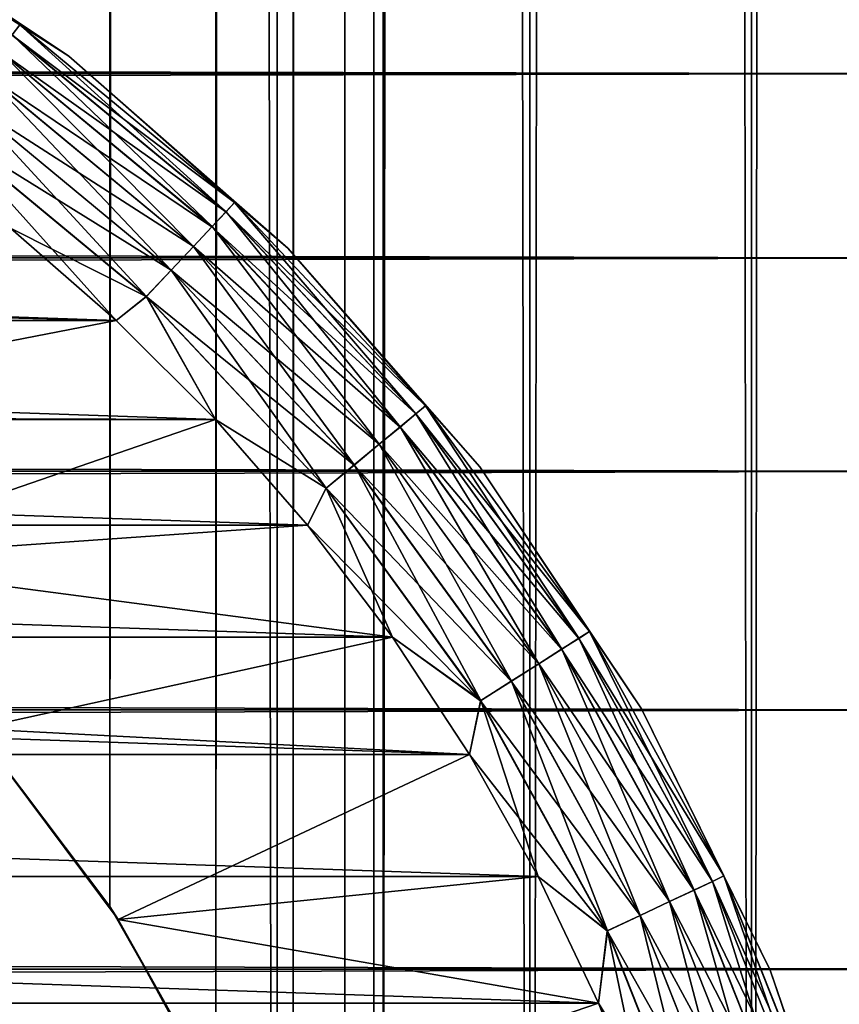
# Model space of a CAD drawing. Extents: x -265 to 265, y 0 to 1027.
# Tile 103 of 256: x 257.63 to 262.41, y 24.77 to 30.53. Entities that reach past the tile are written whole.
import ezdxf

# ---------------------------------------------------------------- set-up
doc = ezdxf.new("R2010")
doc.units = 0
doc.header["$LTSCALE"] = 41.718519
for name, color, linetype in [('103', 7, 'CONTINUOUS'), ('104', 7, 'CONTINUOUS'), ('112', 7, 'CONTINUOUS'), ('113', 7, 'CONTINUOUS'), ('114', 7, 'CONTINUOUS'), ('116', 7, 'CONTINUOUS'), ('120', 7, 'CONTINUOUS'), ('124', 7, 'CONTINUOUS'), ('59', 7, 'CONTINUOUS')]:
    doc.layers.add(name, color=color, linetype=linetype)

msp = doc.modelspace()

# ---------------------------------------------------------------- linework, layer by layer
at = {"layer": '103', "color": 7, "linetype": 'CONTINUOUS'}
for points in [[(257.5, 1, 12.9904), (259.1314, 1, 11.9003), (257.5, 1019, 12.9904), (257.5, 1, 12.9904)], [(257.5, 1019, 12.9904), (259.1314, 1, 11.9003), (259.1314, 1019, 11.9003), (257.5, 1019, 12.9904)], [(259.1314, 1, 11.9003), (260.6066, 1, 10.6066), (259.1314, 1019, 11.9003), (259.1314, 1, 11.9003)], [(259.1314, 1019, 11.9003), (260.6066, 1, 10.6066), (260.6066, 1019, 10.6066), (259.1314, 1019, 11.9003)], [(260.6066, 1, 10.6066), (261.9003, 1, 9.1314), (260.6066, 1019, 10.6066), (260.6066, 1, 10.6066)], [(260.6066, 1019, 10.6066), (261.9003, 1, 9.1314), (261.9003, 1019, 9.1314), (260.6066, 1019, 10.6066)], [(261.9003, 1, 9.1314), (262.9904, 1, 7.5), (261.9003, 1019, 9.1314), (261.9003, 1, 9.1314)], [(261.9003, 1019, 9.1314), (262.9904, 1, 7.5), (262.9904, 1019, 7.5), (261.9003, 1019, 9.1314)]]:
    msp.add_3dface(points, dxfattribs=at)
at = {"layer": '104', "color": 7, "linetype": 'CONTINUOUS'}
for points in [[(260.6066, 1019, -10.6066), (260.6066, 1, -10.6066), (259.75, 20, -11.399), (260.6066, 1019, -10.6066)], [(259.75, 1000, -11.399), (260.6066, 1019, -10.6066), (259.75, 20, -11.399), (259.75, 1000, -11.399)], [(261.9003, 1, -9.1314), (260.6066, 1, -10.6066), (261.9003, 1019, -9.1314), (261.9003, 1, -9.1314)], [(261.9003, 1019, -9.1314), (260.6066, 1, -10.6066), (260.6066, 1019, -10.6066), (261.9003, 1019, -9.1314)], [(262.9904, 1, -7.5), (261.9003, 1, -9.1314), (262.9904, 1019, -7.5), (262.9904, 1, -7.5)], [(262.9904, 1019, -7.5), (261.9003, 1, -9.1314), (261.9003, 1019, -9.1314), (262.9904, 1019, -7.5)], [(259.6951, 998.9668, -11.4457), (259.75, 1000, -11.399), (259.6951, 21.0333, -11.4457), (259.6951, 998.9668, -11.4457)], [(259.6951, 21.0333, -11.4457), (259.75, 1000, -11.399), (259.75, 20, -11.399), (259.6951, 21.0333, -11.4457)], [(259.525, 997.9175, -11.5877), (259.6951, 998.9668, -11.4457), (259.525, 22.0825, -11.5877), (259.525, 997.9175, -11.5877)], [(259.525, 22.0825, -11.5877), (259.6951, 998.9668, -11.4457), (259.6951, 21.0333, -11.4457), (259.525, 22.0825, -11.5877)], [(259.2244, 996.842, -11.8284), (259.525, 997.9175, -11.5877), (259.2244, 23.1581, -11.8284), (259.2244, 996.842, -11.8284)], [(259.2244, 23.1581, -11.8284), (259.525, 997.9175, -11.5877), (259.525, 22.0825, -11.5877), (259.2244, 23.1581, -11.8284)], [(258.7723, 995.7446, -12.1674), (259.2244, 996.842, -11.8284), (258.7723, 24.2554, -12.1674), (258.7723, 995.7446, -12.1674)], [(258.7723, 24.2554, -12.1674), (259.2244, 996.842, -11.8284), (259.2244, 23.1581, -11.8284), (258.7723, 24.2554, -12.1674)], [(258.1533, 994.6534, -12.5906), (258.7723, 995.7446, -12.1674), (258.1533, 25.3466, -12.5906), (258.1533, 994.6534, -12.5906)], [(258.1533, 25.3466, -12.5906), (258.7723, 995.7446, -12.1674), (258.7723, 24.2554, -12.1674), (258.1533, 25.3466, -12.5906)], [(257.3737, 993.621, -13.0625), (258.1533, 994.6534, -12.5906), (257.3737, 26.379, -13.0625), (257.3737, 993.621, -13.0625)], [(257.3737, 26.379, -13.0625), (258.1533, 994.6534, -12.5906), (258.1533, 25.3466, -12.5906), (257.3737, 26.379, -13.0625)]]:
    msp.add_3dface(points, dxfattribs=at)
at = {"layer": '112', "color": 7, "linetype": 'CONTINUOUS'}
for points in [[(257.3737, 26.379, -13.0625), (258.1533, 25.3466, -12.5906), (257.3686, 26.3849, -25), (257.3737, 26.379, -13.0625)], [(257.3686, 26.3849, -25), (258.1533, 25.3466, -12.5906), (258.2022, 25.2713, -25), (257.3686, 26.3849, -25)], [(258.1533, 25.3466, -12.5906), (258.7723, 24.2554, -12.1674), (258.2022, 25.2713, -25), (258.1533, 25.3466, -12.5906)], [(258.2022, 25.2713, -25), (258.7723, 24.2554, -12.1674), (258.8689, 24.0503, -25), (258.2022, 25.2713, -25)]]:
    msp.add_3dface(points, dxfattribs=at)
at = {"layer": '113', "color": 7, "linetype": 'CONTINUOUS'}
for points in [[(257.573, 29.3086, -25), (254.0503, 28.8689, -25), (258.1906, 28.7701, -25), (257.573, 29.3086, -25)], [(254.0503, 28.8689, -25), (255.2712, 28.2022, -25), (258.1906, 28.7701, -25), (254.0503, 28.8689, -25)], [(258.1906, 28.7701, -25), (255.2712, 28.2022, -25), (258.77, 28.1907, -25), (258.1906, 28.7701, -25)], [(255.2712, 28.2022, -25), (256.3849, 27.3686, -25), (258.77, 28.1907, -25), (255.2712, 28.2022, -25)], [(258.77, 28.1907, -25), (256.3849, 27.3686, -25), (259.3085, 27.5731, -25), (258.77, 28.1907, -25)], [(259.3085, 27.5731, -25), (256.3849, 27.3686, -25), (259.8036, 26.9202, -25), (259.3085, 27.5731, -25)], [(256.3849, 27.3686, -25), (257.3686, 26.3849, -25), (259.8036, 26.9202, -25), (256.3849, 27.3686, -25)], [(259.8036, 26.9202, -25), (257.3686, 26.3849, -25), (260.253, 26.235, -25), (259.8036, 26.9202, -25)], [(257.3686, 26.3849, -25), (258.2022, 25.2713, -25), (260.253, 26.235, -25), (257.3686, 26.3849, -25)], [(260.253, 26.235, -25), (258.2022, 25.2713, -25), (260.6546, 25.5208, -25), (260.253, 26.235, -25)], [(260.6546, 25.5208, -25), (258.2022, 25.2713, -25), (261.0065, 24.7808, -25), (260.6546, 25.5208, -25)], [(258.2022, 25.2713, -25), (258.8689, 24.0503, -25), (261.0065, 24.7808, -25), (258.2022, 25.2713, -25)], [(261.0065, 24.7808, -25), (258.8689, 24.0503, -25), (261.3071, 24.0186, -25), (261.0065, 24.7808, -25)]]:
    msp.add_3dface(points, dxfattribs=at)
at = {"layer": '114', "color": 7, "linetype": 'CONTINUOUS'}
for points in [[(241.8094, 28.7701, -75), (242.427, 29.3086, -75), (258.1906, 28.7701, -75), (241.8094, 28.7701, -75)], [(258.1906, 28.7701, -75), (242.427, 29.3086, -75), (257.573, 29.3086, -75), (258.1906, 28.7701, -75)], [(241.23, 28.1907, -75), (241.8094, 28.7701, -75), (258.77, 28.1907, -75), (241.23, 28.1907, -75)], [(258.77, 28.1907, -75), (241.8094, 28.7701, -75), (258.1906, 28.7701, -75), (258.77, 28.1907, -75)], [(240.6915, 27.5731, -75), (241.23, 28.1907, -75), (259.3085, 27.5731, -75), (240.6915, 27.5731, -75)], [(259.3085, 27.5731, -75), (241.23, 28.1907, -75), (258.77, 28.1907, -75), (259.3085, 27.5731, -75)], [(240.1964, 26.9202, -75), (240.6915, 27.5731, -75), (259.8036, 26.9202, -75), (240.1964, 26.9202, -75)], [(259.8036, 26.9202, -75), (240.6915, 27.5731, -75), (259.3085, 27.5731, -75), (259.8036, 26.9202, -75)], [(239.747, 26.235, -75), (240.1964, 26.9202, -75), (260.253, 26.235, -75), (239.747, 26.235, -75)], [(260.253, 26.235, -75), (240.1964, 26.9202, -75), (259.8036, 26.9202, -75), (260.253, 26.235, -75)], [(239.3454, 25.5208, -75), (239.747, 26.235, -75), (260.6546, 25.5208, -75), (239.3454, 25.5208, -75)], [(260.6546, 25.5208, -75), (239.747, 26.235, -75), (260.253, 26.235, -75), (260.6546, 25.5208, -75)], [(238.9935, 24.7808, -75), (239.3454, 25.5208, -75), (261.0065, 24.7808, -75), (238.9935, 24.7808, -75)], [(261.0065, 24.7808, -75), (239.3454, 25.5208, -75), (260.6546, 25.5208, -75), (261.0065, 24.7808, -75)], [(238.6929, 24.0186, -75), (238.9935, 24.7808, -75), (261.3071, 24.0186, -75), (238.6929, 24.0186, -75)], [(261.3071, 24.0186, -75), (238.9935, 24.7808, -75), (261.0065, 24.7808, -75), (261.3071, 24.0186, -75)]]:
    msp.add_3dface(points, dxfattribs=at)
at = {"layer": '116', "color": 7, "linetype": 'CONTINUOUS'}
for points in [[(257.9139, 30.3136, -74), (256.5, 31.2583, -74), (257.9139, 30.3136, -26), (257.9139, 30.3136, -74)], [(257.9139, 30.3136, -26), (256.5, 31.2583, -74), (256.5, 31.2583, -26), (257.9139, 30.3136, -26)], [(259.1924, 29.1924, -74), (257.9139, 30.3136, -74), (259.1924, 29.1924, -26), (259.1924, 29.1924, -74)], [(259.1924, 29.1924, -26), (257.9139, 30.3136, -74), (257.9139, 30.3136, -26), (259.1924, 29.1924, -26)], [(260.3136, 27.9139, -74), (259.1924, 29.1924, -74), (260.3136, 27.9139, -26), (260.3136, 27.9139, -74)], [(260.3136, 27.9139, -26), (259.1924, 29.1924, -74), (259.1924, 29.1924, -26), (260.3136, 27.9139, -26)], [(261.2583, 26.5, -74), (260.3136, 27.9139, -74), (261.2583, 26.5, -26), (261.2583, 26.5, -74)], [(261.2583, 26.5, -26), (260.3136, 27.9139, -74), (260.3136, 27.9139, -26), (261.2583, 26.5, -26)], [(262.0104, 24.9749, -74), (261.2583, 26.5, -74), (262.0104, 24.9749, -26), (262.0104, 24.9749, -74)], [(262.0104, 24.9749, -26), (261.2583, 26.5, -74), (261.2583, 26.5, -26), (262.0104, 24.9749, -26)], [(262.557, 23.3646, -74), (262.0104, 24.9749, -74), (262.557, 23.3646, -26), (262.557, 23.3646, -74)], [(262.557, 23.3646, -26), (262.0104, 24.9749, -74), (262.0104, 24.9749, -26), (262.557, 23.3646, -26)]]:
    msp.add_3dface(points, dxfattribs=at)
at = {"layer": '120', "color": 7, "linetype": 'CONTINUOUS'}
for points in [[(256.5, 31.2583, -74), (257.9139, 30.3136, -74), (257.6265, 30.4969, -74.2225), (256.5, 31.2583, -74)], [(258.8819, 29.4583, -74.2225), (257.5829, 30.437, -74.4341), (257.6265, 30.4969, -74.2225), (258.8819, 29.4583, -74.2225)], [(257.9139, 30.3136, -74), (258.8819, 29.4583, -74.2225), (257.6265, 30.4969, -74.2225), (257.9139, 30.3136, -74)], [(258.8313, 29.4043, -74.4341), (257.5128, 30.3405, -74.6238), (257.5829, 30.437, -74.4341), (258.8313, 29.4043, -74.4341)], [(258.8313, 29.4043, -74.4341), (257.5829, 30.437, -74.4341), (258.8819, 29.4583, -74.2225), (258.8313, 29.4043, -74.4341)], [(258.7496, 29.3174, -74.6238), (257.4196, 30.2122, -74.7823), (257.5128, 30.3405, -74.6238), (258.7496, 29.3174, -74.6238)], [(258.7496, 29.3174, -74.6238), (257.5128, 30.3405, -74.6238), (258.8313, 29.4043, -74.4341), (258.7496, 29.3174, -74.6238)], [(257.9139, 30.3136, -74), (259.1924, 29.1924, -74), (258.8819, 29.4583, -74.2225), (257.9139, 30.3136, -74)], [(258.641, 29.2017, -74.7823), (257.308, 30.0586, -74.9014), (257.4196, 30.2122, -74.7823), (258.641, 29.2017, -74.7823)], [(258.641, 29.2017, -74.7823), (257.4196, 30.2122, -74.7823), (258.7496, 29.3174, -74.6238), (258.641, 29.2017, -74.7823)], [(258.511, 29.0633, -74.9014), (257.1836, 29.8873, -74.9752), (257.308, 30.0586, -74.9014), (258.511, 29.0633, -74.9014)], [(258.511, 29.0633, -74.9014), (257.308, 30.0586, -74.9014), (258.641, 29.2017, -74.7823), (258.511, 29.0633, -74.9014)], [(258.3661, 28.909, -74.9752), (257.573, 29.3086, -75), (257.1836, 29.8873, -74.9752), (258.3661, 28.909, -74.9752)], [(258.3661, 28.909, -74.9752), (257.1836, 29.8873, -74.9752), (258.511, 29.0633, -74.9014), (258.3661, 28.909, -74.9752)], [(259.9974, 28.2705, -74.2225), (258.8313, 29.4043, -74.4341), (258.8819, 29.4583, -74.2225), (259.9974, 28.2705, -74.2225)], [(259.1924, 29.1924, -74), (259.9974, 28.2705, -74.2225), (258.8819, 29.4583, -74.2225), (259.1924, 29.1924, -74)], [(259.9403, 28.2233, -74.4341), (258.7496, 29.3174, -74.6238), (258.8313, 29.4043, -74.4341), (259.9403, 28.2233, -74.4341)], [(259.9403, 28.2233, -74.4341), (258.8313, 29.4043, -74.4341), (259.9974, 28.2705, -74.2225), (259.9403, 28.2233, -74.4341)], [(258.1906, 28.7701, -75), (257.573, 29.3086, -75), (258.3661, 28.909, -74.9752), (258.1906, 28.7701, -75)], [(259.8484, 28.1473, -74.6238), (258.641, 29.2017, -74.7823), (258.7496, 29.3174, -74.6238), (259.8484, 28.1473, -74.6238)], [(259.8484, 28.1473, -74.6238), (258.7496, 29.3174, -74.6238), (259.9403, 28.2233, -74.4341), (259.8484, 28.1473, -74.6238)], [(259.7262, 28.0462, -74.7823), (258.511, 29.0633, -74.9014), (258.641, 29.2017, -74.7823), (259.7262, 28.0462, -74.7823)], [(259.7262, 28.0462, -74.7823), (258.641, 29.2017, -74.7823), (259.8484, 28.1473, -74.6238), (259.7262, 28.0462, -74.7823)], [(259.1924, 29.1924, -74), (260.3136, 27.9139, -74), (259.9974, 28.2705, -74.2225), (259.1924, 29.1924, -74)], [(259.5798, 27.9251, -74.9014), (258.3661, 28.909, -74.9752), (258.511, 29.0633, -74.9014), (259.5798, 27.9251, -74.9014)], [(259.5798, 27.9251, -74.9014), (258.511, 29.0633, -74.9014), (259.7262, 28.0462, -74.7823), (259.5798, 27.9251, -74.9014)], [(258.77, 28.1907, -75), (258.1906, 28.7701, -75), (258.3661, 28.909, -74.9752), (258.77, 28.1907, -75)], [(259.4168, 27.7902, -74.9752), (258.77, 28.1907, -75), (258.3661, 28.909, -74.9752), (259.4168, 27.7902, -74.9752)], [(259.4168, 27.7902, -74.9752), (258.3661, 28.909, -74.9752), (259.5798, 27.9251, -74.9014), (259.4168, 27.7902, -74.9752)], [(260.9551, 26.9523, -74.2225), (259.9403, 28.2233, -74.4341), (259.9974, 28.2705, -74.2225), (260.9551, 26.9523, -74.2225)], [(260.3136, 27.9139, -74), (260.9551, 26.9523, -74.2225), (259.9974, 28.2705, -74.2225), (260.3136, 27.9139, -74)], [(259.3085, 27.5731, -75), (258.77, 28.1907, -75), (259.4168, 27.7902, -74.9752), (259.3085, 27.5731, -75)], [(260.8926, 26.9126, -74.4341), (259.8484, 28.1473, -74.6238), (259.9403, 28.2233, -74.4341), (260.8926, 26.9126, -74.4341)], [(260.8926, 26.9126, -74.4341), (259.9403, 28.2233, -74.4341), (260.9551, 26.9523, -74.2225), (260.8926, 26.9126, -74.4341)], [(260.7918, 26.8487, -74.6238), (259.7262, 28.0462, -74.7823), (259.8484, 28.1473, -74.6238), (260.7918, 26.8487, -74.6238)], [(260.7918, 26.8487, -74.6238), (259.8484, 28.1473, -74.6238), (260.8926, 26.9126, -74.4341), (260.7918, 26.8487, -74.6238)], [(260.6579, 26.7637, -74.7823), (259.5798, 27.9251, -74.9014), (259.7262, 28.0462, -74.7823), (260.6579, 26.7637, -74.7823)], [(260.6579, 26.7637, -74.7823), (259.7262, 28.0462, -74.7823), (260.7918, 26.8487, -74.6238), (260.6579, 26.7637, -74.7823)], [(260.4976, 26.662, -74.9014), (259.4168, 27.7902, -74.9752), (259.5798, 27.9251, -74.9014), (260.4976, 26.662, -74.9014)], [(260.4976, 26.662, -74.9014), (259.5798, 27.9251, -74.9014), (260.6579, 26.7637, -74.7823), (260.4976, 26.662, -74.9014)], [(260.3136, 27.9139, -74), (261.2583, 26.5, -74), (260.9551, 26.9523, -74.2225), (260.3136, 27.9139, -74)], [(260.3189, 26.5486, -74.9752), (259.3085, 27.5731, -75), (259.4168, 27.7902, -74.9752), (260.3189, 26.5486, -74.9752)], [(260.3189, 26.5486, -74.9752), (259.4168, 27.7902, -74.9752), (260.4976, 26.662, -74.9014), (260.3189, 26.5486, -74.9752)], [(259.8036, 26.9202, -75), (259.3085, 27.5731, -75), (260.3189, 26.5486, -74.9752), (259.8036, 26.9202, -75)], [(260.253, 26.235, -75), (259.8036, 26.9202, -75), (260.3189, 26.5486, -74.9752), (260.253, 26.235, -75)], [(261.7401, 25.5245, -74.2225), (260.8926, 26.9126, -74.4341), (260.9551, 26.9523, -74.2225), (261.7401, 25.5245, -74.2225)], [(261.2583, 26.5, -74), (261.7401, 25.5245, -74.2225), (260.9551, 26.9523, -74.2225), (261.2583, 26.5, -74)], [(261.6731, 25.4929, -74.4341), (260.7918, 26.8487, -74.6238), (260.8926, 26.9126, -74.4341), (261.6731, 25.4929, -74.4341)], [(261.6731, 25.4929, -74.4341), (260.8926, 26.9126, -74.4341), (261.7401, 25.5245, -74.2225), (261.6731, 25.4929, -74.4341)], [(261.5651, 25.4421, -74.6238), (260.6579, 26.7637, -74.7823), (260.7918, 26.8487, -74.6238), (261.5651, 25.4421, -74.6238)], [(261.5651, 25.4421, -74.6238), (260.7918, 26.8487, -74.6238), (261.6731, 25.4929, -74.4341), (261.5651, 25.4421, -74.6238)], [(261.4216, 25.3746, -74.7823), (260.4976, 26.662, -74.9014), (260.6579, 26.7637, -74.7823), (261.4216, 25.3746, -74.7823)], [(261.4216, 25.3746, -74.7823), (260.6579, 26.7637, -74.7823), (261.5651, 25.4421, -74.6238), (261.4216, 25.3746, -74.7823)], [(261.2498, 25.2937, -74.9014), (260.3189, 26.5486, -74.9752), (260.4976, 26.662, -74.9014), (261.2498, 25.2937, -74.9014)], [(261.2498, 25.2937, -74.9014), (260.4976, 26.662, -74.9014), (261.4216, 25.3746, -74.7823), (261.2498, 25.2937, -74.9014)], [(261.0583, 25.2036, -74.9752), (260.253, 26.235, -75), (260.3189, 26.5486, -74.9752), (261.0583, 25.2036, -74.9752)], [(261.0583, 25.2036, -74.9752), (260.3189, 26.5486, -74.9752), (261.2498, 25.2937, -74.9014), (261.0583, 25.2036, -74.9752)], [(261.2583, 26.5, -74), (262.0104, 24.9749, -74), (261.7401, 25.5245, -74.2225), (261.2583, 26.5, -74)], [(260.6546, 25.5208, -75), (260.253, 26.235, -75), (261.0583, 25.2036, -74.9752), (260.6546, 25.5208, -75)], [(261.0065, 24.7808, -75), (260.6546, 25.5208, -75), (261.0583, 25.2036, -74.9752), (261.0065, 24.7808, -75)], [(262.2695, 23.9866, -74.4341), (261.5651, 25.4421, -74.6238), (261.6731, 25.4929, -74.4341), (262.2695, 23.9866, -74.4341)], [(262.3399, 24.0095, -74.2225), (261.6731, 25.4929, -74.4341), (261.7401, 25.5245, -74.2225), (262.3399, 24.0095, -74.2225)], [(262.2695, 23.9866, -74.4341), (261.6731, 25.4929, -74.4341), (262.3399, 24.0095, -74.2225), (262.2695, 23.9866, -74.4341)], [(262.0104, 24.9749, -74), (262.3399, 24.0095, -74.2225), (261.7401, 25.5245, -74.2225), (262.0104, 24.9749, -74)], [(262.156, 23.9497, -74.6238), (261.4216, 25.3746, -74.7823), (261.5651, 25.4421, -74.6238), (262.156, 23.9497, -74.6238)], [(262.156, 23.9497, -74.6238), (261.5651, 25.4421, -74.6238), (262.2695, 23.9866, -74.4341), (262.156, 23.9497, -74.6238)], [(262.0052, 23.9007, -74.7823), (261.2498, 25.2937, -74.9014), (261.4216, 25.3746, -74.7823), (262.0052, 23.9007, -74.7823)], [(262.0052, 23.9007, -74.7823), (261.4216, 25.3746, -74.7823), (262.156, 23.9497, -74.6238), (262.0052, 23.9007, -74.7823)], [(261.8246, 23.842, -74.9014), (261.0583, 25.2036, -74.9752), (261.2498, 25.2937, -74.9014), (261.8246, 23.842, -74.9014)], [(261.8246, 23.842, -74.9014), (261.2498, 25.2937, -74.9014), (262.0052, 23.9007, -74.7823), (261.8246, 23.842, -74.9014)], [(261.6233, 23.7766, -74.9752), (261.0065, 24.7808, -75), (261.0583, 25.2036, -74.9752), (261.6233, 23.7766, -74.9752)], [(261.6233, 23.7766, -74.9752), (261.0583, 25.2036, -74.9752), (261.8246, 23.842, -74.9014), (261.6233, 23.7766, -74.9752)], [(262.0104, 24.9749, -74), (262.557, 23.3646, -74), (262.3399, 24.0095, -74.2225), (262.0104, 24.9749, -74)], [(261.3071, 24.0186, -75), (261.0065, 24.7808, -75), (261.6233, 23.7766, -74.9752), (261.3071, 24.0186, -75)]]:
    msp.add_3dface(points, dxfattribs=at)
at = {"layer": '124', "color": 7, "linetype": 'CONTINUOUS'}
for points in [[(256.5, 31.2583, -26), (256.2508, 31.3702, -25.7786), (257.6266, 30.4971, -25.7786), (256.5, 31.2583, -26)], [(256.2508, 31.3702, -25.7786), (257.5832, 30.4374, -25.5669), (257.6266, 30.4971, -25.7786), (256.2508, 31.3702, -25.7786)], [(257.9139, 30.3136, -26), (256.5, 31.2583, -26), (257.6266, 30.4971, -25.7786), (257.9139, 30.3136, -26)], [(257.5832, 30.4374, -25.5669), (258.8316, 29.4047, -25.5669), (257.6266, 30.4971, -25.7786), (257.5832, 30.4374, -25.5669)], [(257.9139, 30.3136, -26), (257.6266, 30.4971, -25.7786), (258.8821, 29.4585, -25.7786), (257.9139, 30.3136, -26)], [(257.6266, 30.4971, -25.7786), (258.8316, 29.4047, -25.5669), (258.8821, 29.4585, -25.7786), (257.6266, 30.4971, -25.7786)], [(257.5132, 30.3411, -25.377), (258.7501, 29.3179, -25.377), (257.5832, 30.4374, -25.5669), (257.5132, 30.3411, -25.377)], [(257.5832, 30.4374, -25.5669), (258.7501, 29.3179, -25.377), (258.8316, 29.4047, -25.5669), (257.5832, 30.4374, -25.5669)], [(257.4201, 30.2129, -25.2184), (258.6416, 29.2024, -25.2184), (257.5132, 30.3411, -25.377), (257.4201, 30.2129, -25.2184)], [(257.5132, 30.3411, -25.377), (258.6416, 29.2024, -25.2184), (258.7501, 29.3179, -25.377), (257.5132, 30.3411, -25.377)], [(259.1924, 29.1924, -26), (257.9139, 30.3136, -26), (258.8821, 29.4585, -25.7786), (259.1924, 29.1924, -26)], [(257.3086, 30.0594, -25.0991), (258.5117, 29.0641, -25.0991), (257.4201, 30.2129, -25.2184), (257.3086, 30.0594, -25.0991)], [(257.4201, 30.2129, -25.2184), (258.5117, 29.0641, -25.0991), (258.6416, 29.2024, -25.2184), (257.4201, 30.2129, -25.2184)], [(257.1842, 29.8882, -25.0251), (258.3669, 28.9098, -25.0251), (257.3086, 30.0594, -25.0991), (257.1842, 29.8882, -25.0251)], [(257.3086, 30.0594, -25.0991), (258.3669, 28.9098, -25.0251), (258.5117, 29.0641, -25.0991), (257.3086, 30.0594, -25.0991)], [(257.573, 29.3086, -25), (258.1906, 28.7701, -25), (257.1842, 29.8882, -25.0251), (257.573, 29.3086, -25)], [(257.1842, 29.8882, -25.0251), (258.1906, 28.7701, -25), (258.3669, 28.9098, -25.0251), (257.1842, 29.8882, -25.0251)], [(258.8316, 29.4047, -25.5669), (259.9407, 28.2236, -25.5669), (258.8821, 29.4585, -25.7786), (258.8316, 29.4047, -25.5669)], [(259.1924, 29.1924, -26), (258.8821, 29.4585, -25.7786), (259.9975, 28.2707, -25.7786), (259.1924, 29.1924, -26)], [(258.8821, 29.4585, -25.7786), (259.9407, 28.2236, -25.5669), (259.9975, 28.2707, -25.7786), (258.8821, 29.4585, -25.7786)], [(258.7501, 29.3179, -25.377), (259.8489, 28.1477, -25.377), (258.8316, 29.4047, -25.5669), (258.7501, 29.3179, -25.377)], [(258.8316, 29.4047, -25.5669), (259.8489, 28.1477, -25.377), (259.9407, 28.2236, -25.5669), (258.8316, 29.4047, -25.5669)], [(258.6416, 29.2024, -25.2184), (259.7268, 28.0467, -25.2184), (258.7501, 29.3179, -25.377), (258.6416, 29.2024, -25.2184)], [(258.7501, 29.3179, -25.377), (259.7268, 28.0467, -25.2184), (259.8489, 28.1477, -25.377), (258.7501, 29.3179, -25.377)], [(258.5117, 29.0641, -25.0991), (259.5806, 27.9258, -25.0991), (258.6416, 29.2024, -25.2184), (258.5117, 29.0641, -25.0991)], [(258.6416, 29.2024, -25.2184), (259.5806, 27.9258, -25.0991), (259.7268, 28.0467, -25.2184), (258.6416, 29.2024, -25.2184)], [(260.3136, 27.9139, -26), (259.1924, 29.1924, -26), (259.9975, 28.2707, -25.7786), (260.3136, 27.9139, -26)], [(258.3669, 28.9098, -25.0251), (259.4176, 27.7909, -25.0251), (258.5117, 29.0641, -25.0991), (258.3669, 28.9098, -25.0251)], [(258.5117, 29.0641, -25.0991), (259.4176, 27.7909, -25.0251), (259.5806, 27.9258, -25.0991), (258.5117, 29.0641, -25.0991)], [(258.1906, 28.7701, -25), (258.77, 28.1907, -25), (258.3669, 28.9098, -25.0251), (258.1906, 28.7701, -25)], [(258.3669, 28.9098, -25.0251), (258.77, 28.1907, -25), (259.4176, 27.7909, -25.0251), (258.3669, 28.9098, -25.0251)], [(259.9407, 28.2236, -25.5669), (260.893, 26.9129, -25.5669), (259.9975, 28.2707, -25.7786), (259.9407, 28.2236, -25.5669)], [(260.3136, 27.9139, -26), (259.9975, 28.2707, -25.7786), (260.9553, 26.9524, -25.7786), (260.3136, 27.9139, -26)], [(259.9975, 28.2707, -25.7786), (260.893, 26.9129, -25.5669), (260.9553, 26.9524, -25.7786), (259.9975, 28.2707, -25.7786)], [(258.77, 28.1907, -25), (259.3085, 27.5731, -25), (259.4176, 27.7909, -25.0251), (258.77, 28.1907, -25)], [(259.8489, 28.1477, -25.377), (260.7924, 26.8491, -25.377), (259.9407, 28.2236, -25.5669), (259.8489, 28.1477, -25.377)], [(259.9407, 28.2236, -25.5669), (260.7924, 26.8491, -25.377), (260.893, 26.9129, -25.5669), (259.9407, 28.2236, -25.5669)], [(259.7268, 28.0467, -25.2184), (260.6587, 26.7642, -25.2184), (259.8489, 28.1477, -25.377), (259.7268, 28.0467, -25.2184)], [(259.8489, 28.1477, -25.377), (260.6587, 26.7642, -25.2184), (260.7924, 26.8491, -25.377), (259.8489, 28.1477, -25.377)], [(259.5806, 27.9258, -25.0991), (260.4984, 26.6625, -25.0991), (259.7268, 28.0467, -25.2184), (259.5806, 27.9258, -25.0991)], [(259.7268, 28.0467, -25.2184), (260.4984, 26.6625, -25.0991), (260.6587, 26.7642, -25.2184), (259.7268, 28.0467, -25.2184)], [(259.4176, 27.7909, -25.0251), (260.3198, 26.5492, -25.0251), (259.5806, 27.9258, -25.0991), (259.4176, 27.7909, -25.0251)], [(259.5806, 27.9258, -25.0991), (260.3198, 26.5492, -25.0251), (260.4984, 26.6625, -25.0991), (259.5806, 27.9258, -25.0991)], [(261.2583, 26.5, -26), (260.3136, 27.9139, -26), (260.9553, 26.9524, -25.7786), (261.2583, 26.5, -26)], [(259.3085, 27.5731, -25), (259.8036, 26.9202, -25), (259.4176, 27.7909, -25.0251), (259.3085, 27.5731, -25)], [(259.4176, 27.7909, -25.0251), (259.8036, 26.9202, -25), (260.3198, 26.5492, -25.0251), (259.4176, 27.7909, -25.0251)], [(259.8036, 26.9202, -25), (260.253, 26.235, -25), (260.3198, 26.5492, -25.0251), (259.8036, 26.9202, -25)], [(260.893, 26.9129, -25.5669), (261.6735, 25.4931, -25.5669), (260.9553, 26.9524, -25.7786), (260.893, 26.9129, -25.5669)], [(261.2583, 26.5, -26), (260.9553, 26.9524, -25.7786), (261.7403, 25.5246, -25.7786), (261.2583, 26.5, -26)], [(260.9553, 26.9524, -25.7786), (261.6735, 25.4931, -25.5669), (261.7403, 25.5246, -25.7786), (260.9553, 26.9524, -25.7786)], [(260.7924, 26.8491, -25.377), (261.5657, 25.4424, -25.377), (260.893, 26.9129, -25.5669), (260.7924, 26.8491, -25.377)], [(260.893, 26.9129, -25.5669), (261.5657, 25.4424, -25.377), (261.6735, 25.4931, -25.5669), (260.893, 26.9129, -25.5669)], [(260.6587, 26.7642, -25.2184), (261.4224, 25.375, -25.2184), (260.7924, 26.8491, -25.377), (260.6587, 26.7642, -25.2184)], [(260.7924, 26.8491, -25.377), (261.4224, 25.375, -25.2184), (261.5657, 25.4424, -25.377), (260.7924, 26.8491, -25.377)], [(260.4984, 26.6625, -25.0991), (261.2507, 25.2942, -25.0991), (260.6587, 26.7642, -25.2184), (260.4984, 26.6625, -25.0991)], [(260.6587, 26.7642, -25.2184), (261.2507, 25.2942, -25.0991), (261.4224, 25.375, -25.2184), (260.6587, 26.7642, -25.2184)], [(260.3198, 26.5492, -25.0251), (261.0593, 25.2041, -25.0251), (260.4984, 26.6625, -25.0991), (260.3198, 26.5492, -25.0251)], [(260.4984, 26.6625, -25.0991), (261.0593, 25.2041, -25.0251), (261.2507, 25.2942, -25.0991), (260.4984, 26.6625, -25.0991)], [(260.253, 26.235, -25), (260.6546, 25.5208, -25), (260.3198, 26.5492, -25.0251), (260.253, 26.235, -25)], [(260.3198, 26.5492, -25.0251), (260.6546, 25.5208, -25), (261.0593, 25.2041, -25.0251), (260.3198, 26.5492, -25.0251)], [(262.0104, 24.9749, -26), (261.2583, 26.5, -26), (261.7403, 25.5246, -25.7786), (262.0104, 24.9749, -26)], [(260.6546, 25.5208, -25), (261.0065, 24.7808, -25), (261.0593, 25.2041, -25.0251), (260.6546, 25.5208, -25)], [(261.5657, 25.4424, -25.377), (262.1566, 23.9499, -25.377), (261.6735, 25.4931, -25.5669), (261.5657, 25.4424, -25.377)], [(261.6735, 25.4931, -25.5669), (262.2699, 23.9867, -25.5669), (261.7403, 25.5246, -25.7786), (261.6735, 25.4931, -25.5669)], [(261.6735, 25.4931, -25.5669), (262.1566, 23.9499, -25.377), (262.2699, 23.9867, -25.5669), (261.6735, 25.4931, -25.5669)], [(262.0104, 24.9749, -26), (261.7403, 25.5246, -25.7786), (262.3401, 24.0096, -25.7786), (262.0104, 24.9749, -26)], [(261.7403, 25.5246, -25.7786), (262.2699, 23.9867, -25.5669), (262.3401, 24.0096, -25.7786), (261.7403, 25.5246, -25.7786)], [(261.4224, 25.375, -25.2184), (262.006, 23.901, -25.2184), (261.5657, 25.4424, -25.377), (261.4224, 25.375, -25.2184)], [(261.5657, 25.4424, -25.377), (262.006, 23.901, -25.2184), (262.1566, 23.9499, -25.377), (261.5657, 25.4424, -25.377)], [(261.2507, 25.2942, -25.0991), (261.8255, 23.8423, -25.0991), (261.4224, 25.375, -25.2184), (261.2507, 25.2942, -25.0991)], [(261.4224, 25.375, -25.2184), (261.8255, 23.8423, -25.0991), (262.006, 23.901, -25.2184), (261.4224, 25.375, -25.2184)], [(261.0593, 25.2041, -25.0251), (261.6243, 23.777, -25.0251), (261.2507, 25.2942, -25.0991), (261.0593, 25.2041, -25.0251)], [(261.2507, 25.2942, -25.0991), (261.6243, 23.777, -25.0251), (261.8255, 23.8423, -25.0991), (261.2507, 25.2942, -25.0991)], [(261.0065, 24.7808, -25), (261.3071, 24.0186, -25), (261.0593, 25.2041, -25.0251), (261.0065, 24.7808, -25)], [(261.0593, 25.2041, -25.0251), (261.3071, 24.0186, -25), (261.6243, 23.777, -25.0251), (261.0593, 25.2041, -25.0251)], [(262.557, 23.3646, -26), (262.0104, 24.9749, -26), (262.3401, 24.0096, -25.7786), (262.557, 23.3646, -26)]]:
    msp.add_3dface(points, dxfattribs=at)
at = {"layer": '59', "color": 7, "linetype": 'CONTINUOUS'}
for points in [[(-263, 31.0986, 33.2508), (-263, 30.2121, 34.7085), (263, 31.0986, 33.2508), (-263, 31.0986, 33.2508)], [(263, 31.0986, 33.2508), (-263, 30.2121, 34.7085), (263, 30.2121, 34.7085), (263, 31.0986, 33.2508)], [(-263, 30.2121, 20.2915), (-263, 31.0986, 21.7492), (263, 30.2121, 20.2915), (-263, 30.2121, 20.2915)], [(263, 30.2121, 20.2915), (-263, 31.0986, 21.7492), (263, 31.0986, 21.7492), (263, 30.2121, 20.2915)], [(-263, 30.2121, 34.7085), (-263, 29.1354, 36.0319), (263, 30.2121, 34.7085), (-263, 30.2121, 34.7085)], [(263, 30.2121, 34.7085), (-263, 29.1354, 36.0319), (263, 29.1354, 36.0319), (263, 30.2121, 34.7085)], [(-263, 29.1354, 18.9681), (-263, 30.2121, 20.2915), (263, 29.1354, 18.9681), (-263, 29.1354, 18.9681)], [(263, 29.1354, 18.9681), (-263, 30.2121, 20.2915), (263, 30.2121, 20.2915), (263, 29.1354, 18.9681)], [(-263, 29.1354, 36.0319), (-263, 27.8886, 37.1964), (263, 29.1354, 36.0319), (-263, 29.1354, 36.0319)], [(263, 29.1354, 36.0319), (-263, 27.8886, 37.1964), (263, 27.8886, 37.1964), (263, 29.1354, 36.0319)], [(-263, 27.8886, 17.8036), (-263, 29.1354, 18.9681), (263, 27.8886, 17.8036), (-263, 27.8886, 17.8036)], [(263, 27.8886, 17.8036), (-263, 29.1354, 18.9681), (263, 29.1354, 18.9681), (263, 27.8886, 17.8036)], [(-263, 27.8886, 37.1964), (-263, 26.4948, 38.1802), (263, 27.8886, 37.1964), (-263, 27.8886, 37.1964)], [(263, 27.8886, 37.1964), (-263, 26.4948, 38.1802), (263, 26.4948, 38.1802), (263, 27.8886, 37.1964)], [(-263, 26.4948, 16.8198), (-263, 27.8886, 17.8036), (263, 26.4948, 16.8198), (-263, 26.4948, 16.8198)], [(263, 26.4948, 16.8198), (-263, 27.8886, 17.8036), (263, 27.8886, 17.8036), (263, 26.4948, 16.8198)], [(-263, 26.4948, 38.1802), (-263, 24.98, 38.9651), (263, 26.4948, 38.1802), (-263, 26.4948, 38.1802)], [(263, 26.4948, 38.1802), (-263, 24.98, 38.9651), (263, 24.98, 38.9651), (263, 26.4948, 38.1802)], [(-263, 24.98, 16.0349), (-263, 26.4948, 16.8198), (263, 24.98, 16.0349), (-263, 24.98, 16.0349)], [(263, 24.98, 16.0349), (-263, 26.4948, 16.8198), (263, 26.4948, 16.8198), (263, 24.98, 16.0349)], [(-263, 24.98, 38.9651), (-263, 23.3725, 39.5365), (263, 24.98, 38.9651), (-263, 24.98, 38.9651)], [(263, 24.98, 38.9651), (-263, 23.3725, 39.5365), (263, 23.3725, 39.5365), (263, 24.98, 38.9651)], [(-263, 23.3725, 15.4635), (-263, 24.98, 16.0349), (263, 23.3725, 15.4635), (-263, 23.3725, 15.4635)], [(263, 23.3725, 15.4635), (-263, 24.98, 16.0349), (263, 24.98, 16.0349), (263, 23.3725, 15.4635)]]:
    msp.add_3dface(points, dxfattribs=at)

doc.saveas('drawing.dxf')
